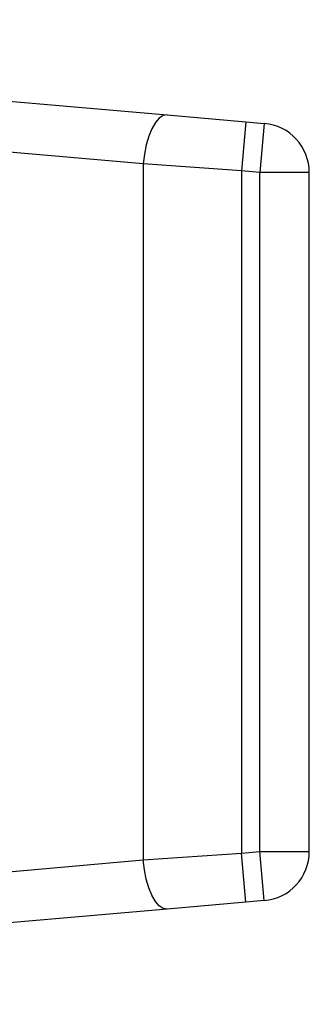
# Model space of a CAD drawing. Header units: millimetres. Extents: x 0 to 420, y 0 to 297.
# Tile 7 of 11: x 221.89 to 223.9, y 221.7 to 228.56. Entities that reach past the tile are written whole.
import ezdxf

# ---------------------------------------------------------------- set-up
doc = ezdxf.new("R2010")
doc.units = ezdxf.units.MM

msp = doc.modelspace()

# ---------------------------------------------------------------- linework, layer by layer
at = {"color": 7, "linetype": 'Continuous', "lineweight": 25}
for p, q in [((215.3306, 228.5602), (222.9129, 227.8969)), ((222.7463, 227.5554), (215.2558, 228.2174)), ((222.9129, 227.8969), (223.4596, 227.8491)), ((223.4596, 227.8491), (223.4297, 227.5075)), ((223.4596, 227.8491), (223.588, 227.8378)), ((223.588, 227.8378), (223.5581, 227.4963)), ((223.4297, 227.5075), (222.7463, 227.5554)), ((222.7463, 227.5554), (222.7463, 222.7089)), ((223.5581, 227.4963), (223.4297, 227.5075)), ((223.4297, 227.5075), (223.4297, 222.7567)), ((223.5581, 222.7679), (223.5581, 227.4963)), ((223.9009, 227.4963), (223.5581, 227.4963)), ((223.9009, 222.7679), (223.9009, 227.4963)), ((223.4297, 222.7567), (223.5581, 222.7679)), ((223.588, 222.4264), (223.5581, 222.7679)), ((223.5581, 222.7679), (223.9009, 222.7679)), ((215.2558, 222.0468), (222.7463, 222.7089)), ((222.7463, 222.7089), (223.4297, 222.7567)), ((223.4596, 222.4152), (223.4297, 222.7567)), ((223.588, 222.4264), (223.4596, 222.4152)), ((222.9129, 222.3674), (215.3306, 221.704)), ((223.4596, 222.4152), (222.9129, 222.3674))]:
    msp.add_line(p, q, dxfattribs=at)
at = {"color": 7, "linetype": 'Continuous', "lineweight": 25, "flags": 128}
for points in [[(222.9129, 227.8969), (222.8852, 227.8924), (222.8575, 227.8744), (222.8307, 227.8436), (222.8061, 227.8012), (222.7846, 227.7489), (222.767, 227.6889), (222.7541, 227.6235), (222.7463, 227.5554)], [(222.9129, 222.3674), (222.8852, 222.3719), (222.8575, 222.3899), (222.8307, 222.4207), (222.8061, 222.4631), (222.7846, 222.5153), (222.767, 222.5754), (222.7541, 222.6408), (222.7463, 222.7089)]]:
    msp.add_lwpolyline(points, dxfattribs=at)
at = {"color": 7, "linetype": 'Continuous', "lineweight": 25}
for centre, start, end in [((223.5581, 227.4963), 0, 85), ((223.5581, 222.7679), 275, 0)]:
    msp.add_arc(centre, 0.3428, start, end, dxfattribs=at)

doc.saveas('drawing.dxf')
